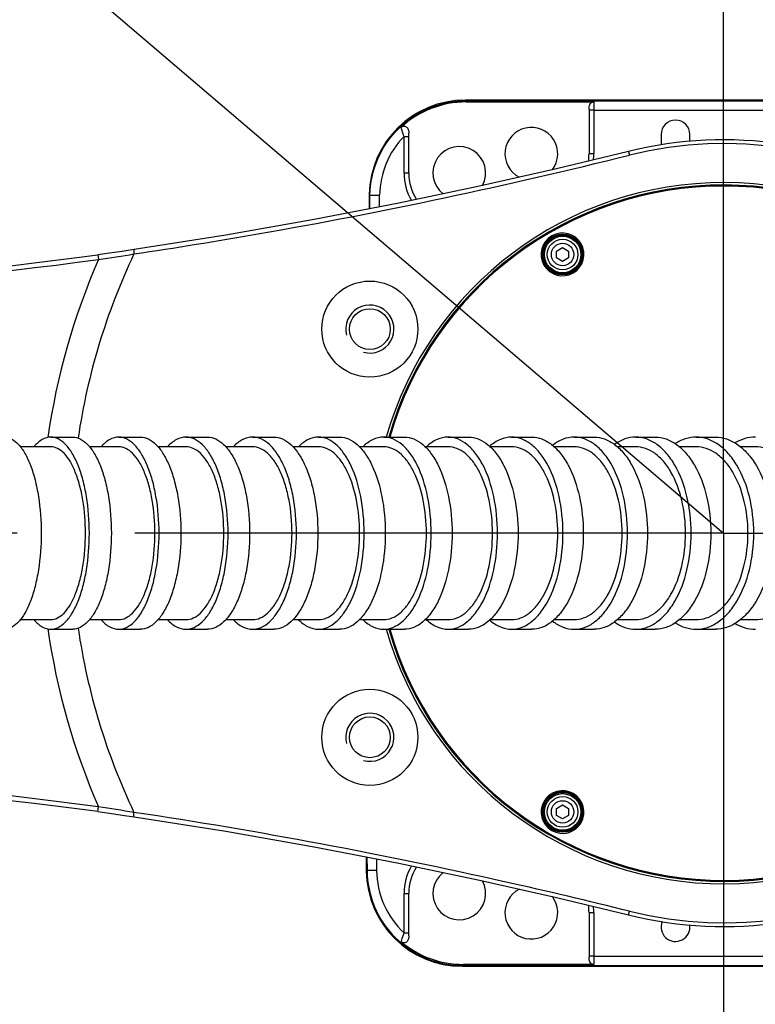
# Model space of a CAD drawing. Extents: x 0 to 594, y 0 to 420.
# Tile 34 of 104: x 157 to 172, y 169 to 189. Entities that reach past the tile are written whole.
import ezdxf

# ---------------------------------------------------------------- set-up
doc = ezdxf.new("R2010")
doc.units = 0
doc.header["$LTSCALE"] = 32.67
doc.linetypes.add('CENTER', pattern=[0.6, 0.375, -0.075, 0.075, -0.075])
doc.linetypes.add('PHANTOM', pattern=[0.8, 0.45, -0.05, 0.1, -0.05, 0.1, -0.05])
doc.layers.get('0').update_dxf_attribs({"linetype": 'CONTINUOUS'})
for name, color, linetype in [('1_DESIGN', 7, 'CONTINUOUS'), ('AXIS', 7, 'CONTINUOUS'), ('CRV', 7, 'CONTINUOUS'), ('DRAFT', 7, 'CONTINUOUS'), ('DRIV_DIM', 7, 'CONTINUOUS'), ('ROUND', 7, 'CONTINUOUS')]:
    doc.layers.add(name, color=color, linetype=linetype)
doc.styles.get("Standard").update_dxf_attribs({"font": 'txt', "width": 0.8})
doc.dimstyles.new('DIMSTYLE_1', dxfattribs={"dimtxt": 3.8, "dimasz": 1.8, "dimexe": 2, "dimexo": 1.5, "dimgap": 1.9, "dimtad": 1, "dimdec": 3, "dimlfac": 10, "dimtxsty": 'STANDARD', "dimblk": 'OPEN', "dimblk1": 'OPEN', "dimblk2": 'OPEN', "dimcen": 0.09, "dimazin": 2, "dimtp": 0.5, "dimtm": 0.5, "dimtfac": 1, "dimtdec": -1, "dimtofl": 0, "dimtmove": 0, "dimatfit": 3, "dimtolj": 1})
doc.dimstyles.new('DIMSTYLE_2', dxfattribs={"dimtxt": 3.8, "dimasz": 1.8, "dimexe": 2, "dimexo": 1.5, "dimgap": 0.95, "dimtad": 1, "dimdec": 3, "dimlfac": 10, "dimtxsty": 'STANDARD', "dimblk": 'OPEN', "dimblk1": 'OPEN', "dimblk2": 'OPEN', "dimcen": 0.09, "dimazin": 2, "dimtp": 0.001, "dimtm": 0.001, "dimtfac": 1, "dimtdec": 3, "dimtofl": 0, "dimtmove": 0, "dimatfit": 3, "dimtolj": 1})

# ---------------------------------------------------------------- blocks, each defined once
blk = doc.blocks.new('*D0')
at = {"layer": 'DRIV_DIM', "color": 2, "linetype": 'CONTINUOUS'}
blk.add_line((239.529, 254.232), (249.381, 265.174), dxfattribs=at)
for points in [[(246.288, 264.421), (248.043, 263.688), (247.104, 265.342)], [(56.787, 180.608), (57.388, 178.803), (58.018, 180.598)]]:
    blk.add_lwpolyline(points, dxfattribs=at)
for start, end in [(48, 114), (114, 180)]:
    blk.add_arc((171.612, 178.803), 114.224, start, end, dxfattribs=at)
blk = doc.blocks.new('_OPEN')
at = {"color": 0, "linetype": 'BYBLOCK'}
for p, q in [((0, 0), (-1, 0.342)), ((-1, -0.342), (0, 0)), ((-1, 0), (0, 0))]:
    blk.add_line(p, q, dxfattribs=at)
blk = doc.blocks.new('*D1')
at = {"layer": 'DRIV_DIM', "color": 2, "linetype": 'CONTINUOUS'}
blk.add_line((239.529, 103.374), (249.381, 92.432), dxfattribs=at)
for points in [[(58.018, 177.008), (57.388, 178.803), (56.787, 176.998)], [(247.104, 92.263), (248.043, 93.918), (246.288, 93.185)]]:
    blk.add_lwpolyline(points, dxfattribs=at)
for start, end in [(180, 246), (246, 312)]:
    blk.add_arc((171.612, 178.803), 114.224, start, end, dxfattribs=at)
blk = doc.blocks.new('*D5')
at = {"layer": 'DRIV_DIM', "color": 2, "linetype": 'CONTINUOUS'}
blk.add_line((95.559, 243.733), (171.612, 178.803), dxfattribs=at)
at = {"layer": 'DRIV_DIM', "color": 2, "linetype": 'CONTINUOUS', "xscale": 1.8, "yscale": 1.8, "zscale": 1.8, "rotation": 139.5111914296}
blk.add_blockref('_OPEN', (95.559, 243.733), dxfattribs=at)

msp = doc.modelspace()

# ---------------------------------------------------------------- linework, layer by layer
at = {"color": 9, "linetype": 'CONTINUOUS'}
for p, q in [((166.25262, 187.80621), (166.25262, 187.78137)), ((166.19125, 169.82432), (166.19125, 169.79947))]:
    msp.add_line(p, q, dxfattribs=at)
at = {"color": 7, "linetype": 'CONTINUOUS'}
for p, q in [((170.31228, 187.10284), (170.31228, 186.90284)), ((170.91228, 186.95914), (170.91228, 187.10284)), ((157.60981, 180.60285), (156.97852, 180.60284)), ((159.02269, 180.60285), (158.41706, 180.60285)), ((160.42254, 180.60284), (159.84195, 180.60285)), ((161.80894, 180.60285), (161.25323, 180.60285)), ((163.18098, 180.60284), (162.65102, 180.60284)), ((164.53756, 180.60284), (164.03446, 180.60284)), ((165.87744, 180.60285), (165.40244, 180.60285)), ((167.19927, 180.60286), (166.75375, 180.60286)), ((168.50148, 180.60285), (168.08702, 180.60285)), ((169.78233, 180.60285), (169.40068, 180.60285)), ((171.03989, 180.60286), (170.69297, 180.60286)), ((172.27194, 180.60285), (171.9619, 180.60286)), ((156.97852, 177.00285), (157.60981, 177.00284)), ((158.41706, 177.00284), (159.02269, 177.00284)), ((159.84195, 177.00284), (160.42254, 177.00284)), ((161.25323, 177.00284), (161.80894, 177.00284)), ((162.65102, 177.00284), (163.18098, 177.00285)), ((164.03446, 177.00285), (164.53756, 177.00285)), ((165.40244, 177.00284), (165.87744, 177.00284)), ((166.75375, 177.00283), (167.19927, 177.00283)), ((168.08702, 177.00284), (168.50148, 177.00284)), ((169.40068, 177.00284), (169.78233, 177.00284)), ((170.69297, 177.00283), (171.03989, 177.00282)), ((171.9619, 177.00283), (172.27194, 177.00283))]:
    msp.add_line(p, q, dxfattribs=at)
for centre, radius, start, end in [((170.61228, 187.10284), 0.3, 0, 180), ((167.61228, 186.70284), 0.55, 322.579898, 242.926931), ((166.11228, 186.30284), 0.55, 331.41541, 232.426047), ((170.61228, 186.90284), 0.3, 180, 183.228948), ((171.61228, 178.80284), 7.3, 15.533775, 164.096758), ((171.61228, 178.80284), 7.3, 195.903242, 344.466225), ((166.11228, 171.30284), 0.55, 127.574094, 28.585869), ((167.61228, 170.90284), 0.55, 117.073121, 37.418665)]:
    msp.add_arc(centre, radius, start, end, dxfattribs=at)
at = {"color": 2, "linetype": 'CONTINUOUS'}
for centre in [(164.25106, 183.05284), (164.25106, 174.55284)]:
    msp.add_arc(centre, 0.5, 255, 195, dxfattribs=at)
at = {"color": 7, "linetype": 'CONTINUOUS'}
for points, knots in [([(158.33271, 178.80284), (158.33271, 179.03319), (158.30768, 179.37074), (158.21865, 179.79416), (158.13116, 180.06597), (158.02447, 180.29109), (157.90159, 180.46211), (157.76401, 180.57431), (157.65821, 180.60285), (157.60981, 180.60285)], [0, 0, 0, 0, 0.33400216, 0.48784255, 0.62665689, 0.74711344, 0.84767467, 0.92981569, 1, 1, 1, 1]), ([(159.77919, 178.80284), (159.77919, 179.03326), (159.75293, 179.3712), (159.65973, 179.79453), (159.56806, 180.06652), (159.45619, 180.29184), (159.32723, 180.46304), (159.18291, 180.57484), (159.07322, 180.60285), (159.02269, 180.60285)], [0, 0, 0, 0, 0.33098686, 0.48371155, 0.62187083, 0.74229578, 0.84361465, 0.92741788, 1, 1, 1, 1]), ([(161.21159, 178.80284), (161.21159, 179.03333), (161.18412, 179.37166), (161.0869, 179.79488), (160.99116, 180.06706), (160.87425, 180.29256), (160.73939, 180.46388), (160.5886, 180.57528), (160.47513, 180.60284), (160.42254, 180.60284)], [0, 0, 0, 0, 0.32806834, 0.47971946, 0.61725714, 0.73766893, 0.8397363, 0.92514213, 1, 1, 1, 1]), ([(162.63101, 178.80284), (162.63101, 179.0334), (162.6023, 179.37215), (162.50098, 179.79526), (162.40111, 180.06762), (162.27909, 180.2933), (162.13825, 180.46471), (161.98094, 180.57569), (161.86363, 180.60285), (161.80894, 180.60285)], [0, 0, 0, 0, 0.32511689, 0.47568882, 0.61261044, 0.73302607, 0.83586445, 0.92288366, 1, 1, 1, 1]), ([(164.03678, 178.80284), (164.03678, 179.03348), (163.99786, 179.46906), (163.84956, 179.97474), (163.66996, 180.29405), (163.52296, 180.46551), (163.35907, 180.57606), (163.23782, 180.60284), (163.18098, 180.60284)], [0, 0, 0, 0, 0.3222855, 0.60768577, 0.72818745, 0.83188037, 0.92058237, 1, 1, 1, 1]), ([(165.42792, 178.80284), (165.42792, 179.03356), (165.38733, 179.47009), (165.23252, 179.97606), (165.04576, 180.29481), (164.8925, 180.46628), (164.7219, 180.5764), (164.59659, 180.60284), (164.53756, 180.60284)], [0, 0, 0, 0, 0.31922922, 0.60288492, 0.7234291, 0.82795287, 0.91831668, 1, 1, 1, 1]), ([(166.80331, 178.80284), (166.80331, 179.03366), (166.76098, 179.4712), (166.59945, 179.97744), (166.40535, 180.29559), (166.24567, 180.46705), (166.06823, 180.57673), (165.93874, 180.60285), (165.87744, 180.60285)], [0, 0, 0, 0, 0.31610877, 0.59800417, 0.71860928, 0.82399366, 0.91604415, 1, 1, 1, 1]), ([(168.16166, 178.80284), (168.16166, 179.03375), (168.11753, 179.47238), (167.94903, 179.97886), (167.74742, 180.29637), (167.58114, 180.46779), (167.3967, 180.57703), (167.2629, 180.60286), (167.19927, 180.60286)], [0, 0, 0, 0, 0.31291999, 0.59303836, 0.71372347, 0.81999908, 0.91376224, 1, 1, 1, 1]), ([(169.50152, 178.80284), (169.50152, 179.03386), (169.45552, 179.47364), (169.27979, 179.98033), (169.07046, 180.29714), (168.8974, 180.46849), (168.70579, 180.57729), (168.56752, 180.60285), (168.50148, 180.60285)], [0, 0, 0, 0, 0.30965954, 0.58798367, 0.70876854, 0.81596661, 0.91146909, 1, 1, 1, 1]), ([(170.82125, 178.80284), (170.82125, 179.03397), (170.77329, 179.475), (170.59006, 179.98187), (170.37278, 180.29794), (170.19273, 180.46918), (169.99376, 180.57755), (169.85087, 180.60285), (169.78233, 180.60285)], [0, 0, 0, 0, 0.30632534, 0.58283835, 0.70374331, 0.81189521, 0.90916364, 1, 1, 1, 1]), ([(172.11899, 178.80284), (172.11899, 179.03409), (172.06897, 179.47645), (171.87794, 179.98346), (171.65249, 180.29875), (171.46525, 180.46985), (171.25869, 180.57779), (171.11101, 180.60286), (171.03989, 180.60286)], [0, 0, 0, 0, 0.30291463, 0.5776002, 0.69864668, 0.80778449, 0.90684564, 1, 1, 1, 1]), ([(173.39258, 178.80284), (173.39258, 179.03421), (173.34041, 179.47801), (173.14126, 179.9851), (172.90741, 180.29954), (172.71274, 180.47048), (172.49838, 180.57799), (172.34572, 180.60285), (172.27194, 180.60285)], [0, 0, 0, 0, 0.29942865, 0.57227229, 0.69348194, 0.80363679, 0.90451588, 1, 1, 1, 1]), ([(157.60981, 177.00284), (157.65821, 177.00284), (157.76401, 177.03138), (157.90159, 177.14358), (158.02447, 177.3146), (158.13116, 177.53972), (158.21865, 177.81153), (158.30768, 178.23495), (158.33271, 178.5725), (158.33271, 178.80284)], [0, 0, 0, 0, 0.07018431, 0.15232533, 0.25288656, 0.37334311, 0.51215745, 0.66599784, 1, 1, 1, 1]), ([(159.02269, 177.00284), (159.07322, 177.00283), (159.18291, 177.03085), (159.32723, 177.14265), (159.45619, 177.31385), (159.56806, 177.53916), (159.65973, 177.81116), (159.75293, 178.23449), (159.77919, 178.57243), (159.77919, 178.80284)], [0, 0, 0, 0, 0.07258212, 0.15638535, 0.25770422, 0.37812916, 0.51628845, 0.66901313, 1, 1, 1, 1]), ([(160.42254, 177.00284), (160.47513, 177.00284), (160.5886, 177.03041), (160.73939, 177.1418), (160.87425, 177.31313), (160.99116, 177.53863), (161.0869, 177.8108), (161.18412, 178.23403), (161.21159, 178.57236), (161.21159, 178.80284)], [0, 0, 0, 0, 0.07485787, 0.1602637, 0.26233107, 0.38274286, 0.52028054, 0.67193166, 1, 1, 1, 1]), ([(161.80894, 177.00284), (161.86363, 177.00284), (161.98094, 177.03), (162.13825, 177.14098), (162.27909, 177.31239), (162.40111, 177.53807), (162.50098, 177.81042), (162.6023, 178.23354), (162.63101, 178.57229), (162.63101, 178.80284)], [0, 0, 0, 0, 0.07711634, 0.16413555, 0.26697393, 0.38738955, 0.52431117, 0.67488311, 1, 1, 1, 1]), ([(163.18098, 177.00285), (163.23782, 177.00285), (163.35907, 177.02963), (163.52296, 177.14018), (163.66996, 177.31163), (163.84956, 177.63094), (163.99786, 178.13663), (164.03678, 178.57221), (164.03678, 178.80284)], [0, 0, 0, 0, 0.07941763, 0.16811963, 0.27181255, 0.39231422, 0.67771449, 1, 1, 1, 1]), ([(164.53756, 177.00285), (164.59659, 177.00285), (164.7219, 177.02928), (164.8925, 177.1394), (165.04576, 177.31088), (165.23252, 177.62963), (165.38733, 178.1356), (165.42792, 178.57212), (165.42792, 178.80284)], [0, 0, 0, 0, 0.08168332, 0.17204713, 0.2765709, 0.39711508, 0.68077077, 1, 1, 1, 1]), ([(165.87744, 177.00284), (165.93874, 177.00284), (166.06823, 177.02896), (166.24567, 177.13864), (166.40535, 177.3101), (166.59945, 177.62825), (166.76098, 178.13449), (166.80331, 178.57203), (166.80331, 178.80284)], [0, 0, 0, 0, 0.08395585, 0.17600633, 0.28139072, 0.40199583, 0.68389123, 1, 1, 1, 1]), ([(167.19927, 177.00283), (167.2629, 177.00283), (167.3967, 177.02866), (167.58114, 177.1379), (167.74742, 177.30932), (167.94903, 177.62683), (168.11753, 178.13331), (168.16166, 178.57193), (168.16166, 178.80284)], [0, 0, 0, 0, 0.08623776, 0.18000092, 0.28627653, 0.40696164, 0.68708, 1, 1, 1, 1]), ([(168.50148, 177.00284), (168.56752, 177.00284), (168.70579, 177.0284), (168.8974, 177.1372), (169.07046, 177.30854), (169.27979, 177.62536), (169.45552, 178.13205), (169.50152, 178.57183), (169.50152, 178.80284)], [0, 0, 0, 0, 0.08853091, 0.18403339, 0.29123146, 0.41201633, 0.69034045, 1, 1, 1, 1]), ([(169.78233, 177.00284), (169.85087, 177.00283), (169.99376, 177.02814), (170.19273, 177.13651), (170.37278, 177.30774), (170.59006, 177.62382), (170.77329, 178.13069), (170.82125, 178.57172), (170.82125, 178.80284)], [0, 0, 0, 0, 0.09083636, 0.18810478, 0.29625669, 0.41716165, 0.69367465, 1, 1, 1, 1]), ([(171.03989, 177.00282), (171.11101, 177.00282), (171.25869, 177.0279), (171.46525, 177.13583), (171.65249, 177.30694), (171.87794, 177.62222), (172.06897, 178.12924), (172.11899, 178.5716), (172.11899, 178.80284)], [0, 0, 0, 0, 0.09315436, 0.19221551, 0.30135331, 0.4223998, 0.69708537, 1, 1, 1, 1]), ([(172.27194, 177.00283), (172.34572, 177.00283), (172.49838, 177.0277), (172.71274, 177.1352), (172.90741, 177.30615), (173.14126, 177.62058), (173.34041, 178.12768), (173.39258, 178.57147), (173.39258, 178.80284)], [0, 0, 0, 0, 0.09548411, 0.19636321, 0.30651806, 0.42772771, 0.70057135, 1, 1, 1, 1])]:
    msp.add_open_spline(points, degree=3, knots=knots, dxfattribs=at)
at = {"layer": '1_DESIGN', "color": 7, "linetype": 'CONTINUOUS'}
for p, q in [((168.13728, 184.67738), (168.26228, 184.74955)), ((168.26228, 184.74955), (168.38728, 184.67738)), ((168.13728, 184.53305), (168.13728, 184.67738)), ((168.26228, 184.46088), (168.13728, 184.53305)), ((168.38728, 184.53305), (168.26228, 184.46088)), ((168.38728, 184.67738), (168.38728, 184.53305)), ((168.13728, 173.07264), (168.26228, 173.14481)), ((168.13728, 172.9283), (168.13728, 173.07264)), ((168.26228, 173.14481), (168.38728, 173.07264)), ((168.38728, 173.07264), (168.38728, 172.9283)), ((168.26228, 172.85614), (168.13728, 172.9283)), ((168.38728, 172.9283), (168.26228, 172.85614))]:
    msp.add_line(p, q, dxfattribs=at)
for centre in [(168.26228, 184.60521), (168.26228, 173.00047)]:
    msp.add_circle(centre, 0.38, dxfattribs=at)
at = {"layer": '1_DESIGN', "color": 9, "linetype": 'CONTINUOUS'}
for centre, radius in [((168.26228, 184.60521), 0.31942), ((168.26228, 184.60521), 0.23333), ((168.26228, 173.00047), 0.31942), ((168.26228, 173.00047), 0.23333)]:
    msp.add_circle(centre, radius, dxfattribs=at)
at = {"layer": 'AXIS', "color": 7, "linetype": 'CENTER'}
for q in [(171.61228, 283.04507), (116.61228, 178.80284), (275.85451, 178.80284), (171.61228, 74.56061)]:
    msp.add_line((171.61228, 178.80284), q, dxfattribs=at)
at = {"layer": 'AXIS', "color": 7, "linetype": 'CONTINUOUS'}
for p, q in [((157.61049, 180.80284), (158.0684, 180.80284)), ((159.02338, 180.80284), (159.47708, 180.80284)), ((160.42325, 180.80284), (160.87265, 180.80284)), ((161.80971, 180.80284), (162.25452, 180.80284)), ((163.18181, 180.80284), (163.62168, 180.80284)), ((164.53845, 180.80284), (164.973, 180.80284)), ((165.87841, 180.80284), (166.3072, 180.80284)), ((167.20031, 180.80284), (167.62285, 180.80284)), ((168.50262, 180.80284), (168.91836, 180.80284)), ((169.78358, 180.80284), (170.1919, 180.80284)), ((171.04126, 180.80284), (171.44146, 180.80284)), ((157.61049, 176.80284), (158.0684, 176.80284)), ((159.02338, 176.80284), (159.47708, 176.80284)), ((160.42325, 176.80284), (160.87265, 176.80284)), ((161.80971, 176.80284), (162.25452, 176.80284)), ((163.18181, 176.80284), (163.62168, 176.80284)), ((164.53845, 176.80284), (164.973, 176.80284)), ((165.87841, 176.80284), (166.3072, 176.80284)), ((167.20031, 176.80284), (167.62285, 176.80284)), ((168.50262, 176.80284), (168.91836, 176.80284)), ((169.78358, 176.80284), (170.1919, 176.80284)), ((171.04126, 176.80284), (171.44146, 176.80284))]:
    msp.add_line(p, q, dxfattribs=at)
for centre, radius in [((164.25106, 183.05284), 1), ((164.25106, 183.05284), 0.425), ((164.25106, 174.55284), 1), ((164.25106, 174.55284), 0.425)]:
    msp.add_circle(centre, radius, dxfattribs=at)
msp.add_arc((170.61228, 170.60284), 0.3, 157.714266, 8.446252, dxfattribs=at)
for points, knots in [([(156.6468, 180.80284), (156.69811, 180.80284), (156.81115, 180.77046), (156.95611, 180.64534), (157.08559, 180.45557), (157.19812, 180.20568), (157.29048, 179.90389), (157.38457, 179.43332), (157.41095, 179.0587), (157.41095, 178.80284)], [0, 0, 0, 0, 0.06762293, 0.14802064, 0.24780931, 0.36832029, 0.50783425, 0.66284801, 1, 1, 1, 1]), ([(157.61049, 180.80284), (157.54853, 180.80284), (157.41074, 180.75936), (157.30967, 180.66203), (157.26155, 180.60425)], [0, 0, 0, 0, 0.451779, 1, 1, 1, 1]), ([(158.41369, 178.80284), (158.41369, 179.05878), (158.38588, 179.43383), (158.28696, 179.9043), (158.18975, 180.20631), (158.07122, 180.45644), (157.93469, 180.64646), (157.78182, 180.77114), (157.66427, 180.80284), (157.61049, 180.80284)], [0, 0, 0, 0, 0.33400029, 0.48784052, 0.62665531, 0.74711269, 0.84767469, 0.92981602, 1, 1, 1, 1]), ([(158.0684, 180.80284), (158.12218, 180.80284), (158.23973, 180.77114), (158.3926, 180.64646), (158.52913, 180.45644), (158.64766, 180.20631), (158.74487, 179.9043), (158.84379, 179.43383), (158.8716, 179.05878), (158.8716, 178.80284)], [0, 0, 0, 0, 0.07018398, 0.15232531, 0.25288731, 0.37334469, 0.51215948, 0.66599971, 1, 1, 1, 1]), ([(159.02338, 180.80284), (158.95874, 180.80284), (158.81609, 180.76027), (158.70894, 180.66246), (158.65823, 180.60426)], [0, 0, 0, 0, 0.45573342, 1, 1, 1, 1]), ([(159.86391, 178.80284), (159.86391, 179.05886), (159.83473, 179.43434), (159.73119, 179.9047), (159.62933, 180.20692), (159.50503, 180.45727), (159.36175, 180.64749), (159.2014, 180.77171), (159.07952, 180.80284), (159.02338, 180.80284)], [0, 0, 0, 0, 0.33098536, 0.48370994, 0.62186961, 0.74229524, 0.84361473, 0.92741817, 1, 1, 1, 1]), ([(159.47708, 180.80284), (159.53322, 180.80284), (159.6551, 180.77171), (159.81545, 180.64749), (159.95874, 180.45727), (160.08303, 180.20692), (160.18489, 179.9047), (160.28843, 179.43434), (160.31761, 179.05886), (160.31761, 178.80284)], [0, 0, 0, 0, 0.07258183, 0.15638527, 0.25770476, 0.37813039, 0.51629006, 0.66901464, 1, 1, 1, 1]), ([(160.42325, 180.80284), (160.35601, 180.80284), (160.20864, 180.76106), (160.09562, 180.66284), (160.04237, 180.60425)], [0, 0, 0, 0, 0.45923978, 1, 1, 1, 1]), ([(161.29996, 178.80284), (161.29996, 179.05893), (161.26944, 179.43486), (161.16141, 179.9051), (161.05504, 180.20752), (160.92515, 180.45808), (160.77531, 180.64844), (160.60776, 180.77221), (160.48168, 180.80284), (160.42325, 180.80284)], [0, 0, 0, 0, 0.32806691, 0.47971798, 0.61725611, 0.73766859, 0.83973655, 0.92514249, 1, 1, 1, 1]), ([(160.87265, 180.80284), (160.93108, 180.80284), (161.05716, 180.77221), (161.22471, 180.64844), (161.37455, 180.45808), (161.50444, 180.20752), (161.61081, 179.9051), (161.71884, 179.43486), (161.74936, 179.05893), (161.74936, 178.80284)], [0, 0, 0, 0, 0.07485751, 0.16026345, 0.26233141, 0.38274389, 0.52028202, 0.67193309, 1, 1, 1, 1]), ([(161.80971, 180.80284), (161.73983, 180.80284), (161.58767, 180.76179), (161.46874, 180.66322), (161.4129, 180.60425)], [0, 0, 0, 0, 0.4625022, 1, 1, 1, 1]), ([(162.72309, 178.80284), (162.72309, 179.05902), (162.6912, 179.4354), (162.57863, 179.90552), (162.46766, 180.20814), (162.33208, 180.45889), (162.1756, 180.64936), (162.00082, 180.77267), (161.87047, 180.80284), (161.80971, 180.80284)], [0, 0, 0, 0, 0.32511566, 0.4756876, 0.61260968, 0.73302595, 0.83586482, 0.92288405, 1, 1, 1, 1]), ([(162.25452, 180.80284), (162.31528, 180.80284), (162.44563, 180.77267), (162.62041, 180.64936), (162.77689, 180.45889), (162.91248, 180.20814), (163.02344, 179.90552), (163.13601, 179.4354), (163.1679, 179.05902), (163.1679, 178.80284)], [0, 0, 0, 0, 0.07711595, 0.16413518, 0.26697405, 0.38739032, 0.5243124, 0.67488434, 1, 1, 1, 1]), ([(163.18181, 180.80284), (163.10922, 180.80284), (162.95215, 180.76246), (162.82721, 180.66359), (162.76872, 180.60425)], [0, 0, 0, 0, 0.46556104, 1, 1, 1, 1]), ([(164.13267, 178.80284), (164.13267, 179.0591), (164.08943, 179.54308), (163.92465, 180.10495), (163.72511, 180.45974), (163.56178, 180.65024), (163.37968, 180.77308), (163.24496, 180.80284), (163.18181, 180.80284)], [0, 0, 0, 0, 0.32228414, 0.60768491, 0.7281873, 0.83188075, 0.9205828, 1, 1, 1, 1]), ([(163.62168, 180.80284), (163.68483, 180.80284), (163.81956, 180.77308), (164.00166, 180.65024), (164.16498, 180.45974), (164.36453, 180.10495), (164.52931, 179.54308), (164.57255, 179.0591), (164.57255, 178.80284)], [0, 0, 0, 0, 0.0794172, 0.16811925, 0.2718127, 0.39231509, 0.67771586, 1, 1, 1, 1]), ([(164.53845, 180.80284), (164.46309, 180.80284), (164.30098, 180.76308), (164.1699, 180.66395), (164.10867, 180.60424)], [0, 0, 0, 0, 0.46843549, 1, 1, 1, 1]), ([(165.52772, 178.80284), (165.52772, 179.0592), (165.48262, 179.54422), (165.31061, 180.10641), (165.10311, 180.46058), (164.93283, 180.65111), (164.74328, 180.77347), (164.60405, 180.80284), (164.53845, 180.80284)], [0, 0, 0, 0, 0.31922764, 0.60288382, 0.72342879, 0.82795319, 0.91831711, 1, 1, 1, 1]), ([(164.973, 180.80284), (165.0386, 180.80284), (165.17783, 180.77347), (165.36738, 180.65111), (165.53766, 180.46058), (165.74517, 180.10641), (165.91717, 179.54422), (165.96227, 179.0592), (165.96227, 178.80284)], [0, 0, 0, 0, 0.08168289, 0.17204681, 0.27657121, 0.39711618, 0.68077236, 1, 1, 1, 1]), ([(165.87841, 180.80284), (165.80019, 180.80284), (165.63289, 180.76365), (165.49556, 180.66431), (165.43151, 180.60425)], [0, 0, 0, 0, 0.47114223, 1, 1, 1, 1]), ([(166.90711, 178.80284), (166.90711, 179.0593), (166.86009, 179.54545), (166.68062, 180.10793), (166.46497, 180.46143), (166.28755, 180.65195), (166.09039, 180.77382), (165.94652, 180.80284), (165.87841, 180.80284)], [0, 0, 0, 0, 0.31610715, 0.59800306, 0.71860898, 0.82399402, 0.91604461, 1, 1, 1, 1]), ([(166.3072, 180.80284), (166.37531, 180.80284), (166.51918, 180.77382), (166.71634, 180.65195), (166.89376, 180.46143), (167.10941, 180.10793), (167.28888, 179.54545), (167.3359, 179.0593), (167.3359, 178.80284)], [0, 0, 0, 0, 0.08395539, 0.17600598, 0.28139102, 0.40199694, 0.68389285, 1, 1, 1, 1]), ([(167.20031, 180.80284), (167.1209, 180.80284), (166.9523, 180.76599), (166.81088, 180.67048), (166.7449, 180.61238)], [0, 0, 0, 0, 0.47461201, 1, 1, 1, 1]), ([(168.2696, 178.80284), (168.2696, 179.0594), (168.22058, 179.54676), (168.03336, 180.10951), (167.80936, 180.46229), (167.62461, 180.65276), (167.41968, 180.77414), (167.27102, 180.80284), (167.20031, 180.80284)], [0, 0, 0, 0, 0.3129185, 0.59303747, 0.71372338, 0.81999958, 0.91376275, 1, 1, 1, 1]), ([(167.62285, 180.80284), (167.69356, 180.80284), (167.84222, 180.77414), (168.04715, 180.65276), (168.2319, 180.46229), (168.4559, 180.10951), (168.64311, 179.54676), (168.69214, 179.0594), (168.69214, 178.80284)], [0, 0, 0, 0, 0.08623725, 0.18000042, 0.28627662, 0.40696253, 0.6870815, 1, 1, 1, 1]), ([(168.50262, 180.80284), (168.42488, 180.80284), (168.2615, 180.77076), (168.12024, 180.68519), (168.05406, 180.63263)], [0, 0, 0, 0, 0.47909505, 1, 1, 1, 1]), ([(169.61373, 178.80284), (169.61373, 179.05952), (169.56263, 179.54816), (169.36739, 180.11115), (169.1348, 180.46317), (168.94252, 180.65355), (168.72962, 180.77445), (168.576, 180.80284), (168.50262, 180.80284)], [0, 0, 0, 0, 0.30965819, 0.58798303, 0.70876868, 0.81596726, 0.91146965, 1, 1, 1, 1]), ([(168.91836, 180.80284), (168.99174, 180.80284), (169.14536, 180.77445), (169.35826, 180.65355), (169.55054, 180.46317), (169.78313, 180.11115), (169.97836, 179.54816), (170.02947, 179.05952), (170.02947, 178.80284)], [0, 0, 0, 0, 0.08853035, 0.18403274, 0.29123132, 0.41201697, 0.69034181, 1, 1, 1, 1]), ([(169.78358, 180.80284), (169.70751, 180.80284), (169.54901, 180.77484), (169.40845, 180.69835), (169.34225, 180.65089)], [0, 0, 0, 0, 0.48293026, 1, 1, 1, 1]), ([(170.93789, 178.80284), (170.93789, 179.05964), (170.8846, 179.54967), (170.68102, 180.11285), (170.43962, 180.46405), (170.23958, 180.65431), (170.0185, 180.77472), (169.85973, 180.80284), (169.78358, 180.80284)], [0, 0, 0, 0, 0.3063236, 0.58283723, 0.7037431, 0.81189569, 0.90916419, 1, 1, 1, 1]), ([(170.1919, 180.80284), (170.26805, 180.80284), (170.42681, 180.77472), (170.64789, 180.65431), (170.84794, 180.46405), (171.08934, 180.11285), (171.29292, 179.54967), (171.34621, 179.05964), (171.34621, 178.80284)], [0, 0, 0, 0, 0.09083581, 0.18810431, 0.2962569, 0.41716277, 0.6936764, 1, 1, 1, 1]), ([(171.04126, 180.80284), (170.96694, 180.80284), (170.81326, 180.77841), (170.67402, 180.71036), (170.60806, 180.66773)], [0, 0, 0, 0, 0.48621633, 1, 1, 1, 1]), ([(172.2402, 178.80284), (172.2402, 179.05977), (172.18463, 179.55128), (171.97238, 180.11462), (171.72191, 180.46493), (171.51386, 180.65505), (171.28436, 180.77498), (171.12027, 180.80284), (171.04126, 180.80284)], [0, 0, 0, 0, 0.30291327, 0.57759951, 0.69864677, 0.80778509, 0.90684619, 1, 1, 1, 1]), ([(171.44146, 180.80284), (171.52047, 180.80284), (171.68456, 180.77498), (171.91406, 180.65505), (172.1221, 180.46493), (172.37258, 180.11462), (172.58483, 179.55128), (172.6404, 179.05977), (172.6404, 178.80284)], [0, 0, 0, 0, 0.09315381, 0.19221491, 0.30135323, 0.42240049, 0.69708673, 1, 1, 1, 1]), ([(172.27343, 180.80284), (172.20097, 180.80284), (172.05211, 180.78156), (171.91479, 180.72134), (171.84934, 180.68326)], [0, 0, 0, 0, 0.48900434, 1, 1, 1, 1]), ([(157.41095, 178.80284), (157.41095, 178.54699), (157.38457, 178.17237), (157.29048, 177.7018), (157.19812, 177.4), (157.08559, 177.15012), (156.95611, 176.96035), (156.81115, 176.83523), (156.69811, 176.80284), (156.6468, 176.80284)], [0, 0, 0, 0, 0.33715199, 0.49216575, 0.63167971, 0.75219069, 0.85197936, 0.93237707, 1, 1, 1, 1]), ([(157.61049, 176.80284), (157.66427, 176.80284), (157.78182, 176.83455), (157.93469, 176.95922), (158.07122, 177.14925), (158.18975, 177.39938), (158.28696, 177.70139), (158.38588, 178.17186), (158.41369, 178.54691), (158.41369, 178.80284)], [0, 0, 0, 0, 0.07018398, 0.15232531, 0.25288731, 0.37334469, 0.51215948, 0.66599971, 1, 1, 1, 1]), ([(158.8716, 178.80284), (158.8716, 178.54691), (158.84379, 178.17186), (158.74487, 177.70139), (158.64766, 177.39938), (158.52913, 177.14925), (158.3926, 176.95922), (158.23973, 176.83455), (158.12218, 176.80284), (158.0684, 176.80284)], [0, 0, 0, 0, 0.33400029, 0.48784052, 0.62665531, 0.74711269, 0.84767469, 0.92981602, 1, 1, 1, 1]), ([(159.02338, 176.80284), (159.07952, 176.80284), (159.2014, 176.83398), (159.36175, 176.9582), (159.50503, 177.14842), (159.62933, 177.39877), (159.73119, 177.70099), (159.83473, 178.17135), (159.86391, 178.54683), (159.86391, 178.80284)], [0, 0, 0, 0, 0.07258183, 0.15638527, 0.25770476, 0.37813039, 0.51629006, 0.66901464, 1, 1, 1, 1]), ([(160.31761, 178.80284), (160.31761, 178.54683), (160.28843, 178.17135), (160.18489, 177.70099), (160.08303, 177.39877), (159.95874, 177.14842), (159.81545, 176.9582), (159.6551, 176.83398), (159.53322, 176.80284), (159.47708, 176.80284)], [0, 0, 0, 0, 0.33098536, 0.48370994, 0.62186961, 0.74229524, 0.84361473, 0.92741817, 1, 1, 1, 1]), ([(160.42325, 176.80284), (160.48168, 176.80284), (160.60776, 176.83348), (160.77531, 176.95725), (160.92515, 177.14761), (161.05504, 177.39817), (161.16141, 177.70059), (161.26944, 178.17083), (161.29996, 178.54675), (161.29996, 178.80284)], [0, 0, 0, 0, 0.07485751, 0.16026345, 0.26233141, 0.38274389, 0.52028202, 0.67193309, 1, 1, 1, 1]), ([(161.74936, 178.80284), (161.74936, 178.54675), (161.71884, 178.17083), (161.61081, 177.70059), (161.50444, 177.39817), (161.37455, 177.14761), (161.22471, 176.95725), (161.05716, 176.83348), (160.93108, 176.80284), (160.87265, 176.80284)], [0, 0, 0, 0, 0.32806691, 0.47971798, 0.61725611, 0.73766859, 0.83973655, 0.92514249, 1, 1, 1, 1]), ([(161.80971, 176.80284), (161.87047, 176.80284), (162.00082, 176.83302), (162.1756, 176.95633), (162.33208, 177.14679), (162.46766, 177.39755), (162.57863, 177.70016), (162.6912, 178.17029), (162.72309, 178.54667), (162.72309, 178.80284)], [0, 0, 0, 0, 0.07711595, 0.16413518, 0.26697405, 0.38739032, 0.5243124, 0.67488434, 1, 1, 1, 1]), ([(163.1679, 178.80284), (163.1679, 178.54667), (163.13601, 178.17029), (163.02344, 177.70016), (162.91248, 177.39755), (162.77689, 177.14679), (162.62041, 176.95633), (162.44563, 176.83302), (162.31528, 176.80284), (162.25452, 176.80284)], [0, 0, 0, 0, 0.32511566, 0.4756876, 0.61260968, 0.73302595, 0.83586482, 0.92288405, 1, 1, 1, 1]), ([(163.18181, 176.80284), (163.24496, 176.80284), (163.37968, 176.8326), (163.56178, 176.95544), (163.72511, 177.14595), (163.92465, 177.50074), (164.08943, 178.06261), (164.13267, 178.54658), (164.13267, 178.80284)], [0, 0, 0, 0, 0.0794172, 0.16811925, 0.2718127, 0.39231509, 0.67771586, 1, 1, 1, 1]), ([(164.57255, 178.80284), (164.57255, 178.54658), (164.52931, 178.06261), (164.36453, 177.50074), (164.16498, 177.14595), (164.00166, 176.95544), (163.81956, 176.8326), (163.68483, 176.80284), (163.62168, 176.80284)], [0, 0, 0, 0, 0.32228414, 0.60768491, 0.7281873, 0.83188075, 0.9205828, 1, 1, 1, 1]), ([(164.53845, 176.80284), (164.60405, 176.80284), (164.74328, 176.83222), (164.93283, 176.95458), (165.10311, 177.14511), (165.31061, 177.49928), (165.48262, 178.06146), (165.52772, 178.54649), (165.52772, 178.80284)], [0, 0, 0, 0, 0.08168289, 0.17204681, 0.27657121, 0.39711618, 0.68077236, 1, 1, 1, 1]), ([(165.96227, 178.80284), (165.96227, 178.54649), (165.91717, 178.06146), (165.74517, 177.49928), (165.53766, 177.14511), (165.36738, 176.95458), (165.17783, 176.83222), (165.0386, 176.80284), (164.973, 176.80284)], [0, 0, 0, 0, 0.31922764, 0.60288382, 0.72342879, 0.82795319, 0.91831711, 1, 1, 1, 1]), ([(165.87841, 176.80284), (165.94652, 176.80284), (166.09039, 176.83187), (166.28755, 176.95374), (166.46497, 177.14426), (166.68062, 177.49776), (166.86009, 178.06024), (166.90711, 178.54639), (166.90711, 178.80284)], [0, 0, 0, 0, 0.08395539, 0.17600598, 0.28139102, 0.40199694, 0.68389285, 1, 1, 1, 1]), ([(167.3359, 178.80284), (167.3359, 178.54639), (167.28888, 178.06024), (167.10941, 177.49776), (166.89376, 177.14426), (166.71634, 176.95374), (166.51918, 176.83187), (166.37531, 176.80284), (166.3072, 176.80284)], [0, 0, 0, 0, 0.31610715, 0.59800306, 0.71860898, 0.82399402, 0.91604461, 1, 1, 1, 1]), ([(167.20031, 176.80284), (167.27102, 176.80284), (167.41968, 176.83154), (167.62461, 176.95293), (167.80936, 177.14339), (168.03336, 177.49618), (168.22058, 178.05893), (168.2696, 178.54628), (168.2696, 178.80284)], [0, 0, 0, 0, 0.08623725, 0.18000042, 0.28627662, 0.40696253, 0.6870815, 1, 1, 1, 1]), ([(168.69214, 178.80284), (168.69214, 178.54628), (168.64311, 178.05893), (168.4559, 177.49618), (168.2319, 177.14339), (168.04715, 176.95293), (167.84222, 176.83154), (167.69356, 176.80284), (167.62285, 176.80284)], [0, 0, 0, 0, 0.3129185, 0.59303747, 0.71372338, 0.81999958, 0.91376275, 1, 1, 1, 1]), ([(168.50262, 176.80284), (168.576, 176.80284), (168.72962, 176.83124), (168.94252, 176.95214), (169.1348, 177.14252), (169.36739, 177.49454), (169.56263, 178.05753), (169.61373, 178.54617), (169.61373, 178.80284)], [0, 0, 0, 0, 0.08853035, 0.18403274, 0.29123132, 0.41201697, 0.69034181, 1, 1, 1, 1]), ([(170.02947, 178.80284), (170.02947, 178.54617), (169.97836, 178.05753), (169.78313, 177.49454), (169.55054, 177.14252), (169.35826, 176.95214), (169.14536, 176.83124), (168.99174, 176.80284), (168.91836, 176.80284)], [0, 0, 0, 0, 0.30965819, 0.58798303, 0.70876868, 0.81596726, 0.91146965, 1, 1, 1, 1]), ([(169.78358, 176.80284), (169.85973, 176.80284), (170.0185, 176.83096), (170.23958, 176.95137), (170.43962, 177.14164), (170.68102, 177.49284), (170.8846, 178.05602), (170.93789, 178.54605), (170.93789, 178.80284)], [0, 0, 0, 0, 0.09083581, 0.18810431, 0.2962569, 0.41716277, 0.6936764, 1, 1, 1, 1]), ([(171.34621, 178.80284), (171.34621, 178.54605), (171.29292, 178.05602), (171.08934, 177.49284), (170.84794, 177.14164), (170.64789, 176.95137), (170.42681, 176.83096), (170.26805, 176.80284), (170.1919, 176.80284)], [0, 0, 0, 0, 0.3063236, 0.58283723, 0.7037431, 0.81189569, 0.90916419, 1, 1, 1, 1]), ([(171.04126, 176.80284), (171.12027, 176.80284), (171.28436, 176.83071), (171.51386, 176.95064), (171.72191, 177.14076), (171.97238, 177.49107), (172.18463, 178.05441), (172.2402, 178.54591), (172.2402, 178.80284)], [0, 0, 0, 0, 0.09315381, 0.19221491, 0.30135323, 0.42240049, 0.69708673, 1, 1, 1, 1]), ([(172.6404, 178.80284), (172.6404, 178.54591), (172.58483, 178.05441), (172.37258, 177.49107), (172.1221, 177.14076), (171.91406, 176.95064), (171.68456, 176.83071), (171.52047, 176.80284), (171.44146, 176.80284)], [0, 0, 0, 0, 0.30291327, 0.57759951, 0.69864677, 0.80778509, 0.90684619, 1, 1, 1, 1]), ([(157.26155, 177.00144), (157.30967, 176.94365), (157.41074, 176.84633), (157.54853, 176.80284), (157.61049, 176.80284)], [0, 0, 0, 0, 0.548221, 1, 1, 1, 1]), ([(158.65823, 177.00143), (158.70894, 176.94323), (158.81609, 176.84542), (158.95874, 176.80284), (159.02338, 176.80284)], [0, 0, 0, 0, 0.54426658, 1, 1, 1, 1]), ([(160.04237, 177.00144), (160.09562, 176.94285), (160.20864, 176.84463), (160.35601, 176.80284), (160.42325, 176.80284)], [0, 0, 0, 0, 0.54076022, 1, 1, 1, 1]), ([(161.4129, 177.00144), (161.46874, 176.94247), (161.58767, 176.8439), (161.73983, 176.80284), (161.80971, 176.80284)], [0, 0, 0, 0, 0.5374978, 1, 1, 1, 1]), ([(162.76872, 177.00144), (162.82721, 176.9421), (162.95215, 176.84323), (163.10922, 176.80284), (163.18181, 176.80284)], [0, 0, 0, 0, 0.53443896, 1, 1, 1, 1]), ([(164.10867, 177.00144), (164.1699, 176.94174), (164.30098, 176.84261), (164.46309, 176.80284), (164.53845, 176.80284)], [0, 0, 0, 0, 0.53156451, 1, 1, 1, 1]), ([(165.43151, 177.00144), (165.49556, 176.94138), (165.63289, 176.84203), (165.80019, 176.80284), (165.87841, 176.80284)], [0, 0, 0, 0, 0.52885777, 1, 1, 1, 1]), ([(166.7449, 176.99331), (166.81088, 176.93521), (166.9523, 176.8397), (167.1209, 176.80284), (167.20031, 176.80284)], [0, 0, 0, 0, 0.52538799, 1, 1, 1, 1]), ([(168.05406, 176.97306), (168.12024, 176.92049), (168.2615, 176.83493), (168.42488, 176.80284), (168.50262, 176.80284)], [0, 0, 0, 0, 0.52090495, 1, 1, 1, 1]), ([(169.34225, 176.9548), (169.40845, 176.90734), (169.54901, 176.83085), (169.70751, 176.80284), (169.78358, 176.80284)], [0, 0, 0, 0, 0.51706974, 1, 1, 1, 1]), ([(170.60806, 176.93796), (170.67402, 176.89532), (170.81326, 176.82727), (170.96694, 176.80284), (171.04126, 176.80284)], [0, 0, 0, 0, 0.51378367, 1, 1, 1, 1]), ([(171.84934, 176.92243), (171.91479, 176.88435), (172.05211, 176.82412), (172.20097, 176.80284), (172.27343, 176.80284)], [0, 0, 0, 0, 0.51099566, 1, 1, 1, 1])]:
    msp.add_open_spline(points, degree=3, knots=knots, dxfattribs=at)
at = {"layer": 'CRV', "color": 2, "linetype": 'PHANTOM'}
for radius, start, end in [(100, 48, 175.448465), (26, 25.516387, 169.129253), (26, 190.869393, 257.874656), (100, 184.551535, 312)]:
    msp.add_arc((171.61228, 178.80284), radius, start, end, dxfattribs=at)
at = {"layer": 'DRAFT', "color": 7, "linetype": 'CONTINUOUS'}
for start, end in [(15.657627, 163.982242), (196.017758, 344.342373)]:
    msp.add_arc((171.61228, 178.80284), 7.25, start, end, dxfattribs=at)
at = {"layer": 'ROUND', "color": 7, "linetype": 'CONTINUOUS'}
for p, q in [((187.21228, 187.8203), (166.23878, 187.8203)), ((166.25262, 187.78137), (168.91228, 187.78137)), ((168.81228, 187.6321), (168.81228, 186.70284)), ((165.06228, 186.30284), (165.06228, 187.12898)), ((164.23939, 185.85551), (164.23411, 185.55289)), ((164.17508, 172.06423), (164.17767, 171.76763)), ((165.06228, 170.42185), (165.06228, 171.30284)), ((168.81228, 170.90284), (168.81228, 169.97358)), ((166.17729, 169.78539), (187.21228, 169.78539)), ((168.91228, 169.82432), (166.19125, 169.82432))]:
    msp.add_line(p, q, dxfattribs=at)
at = {"layer": 'ROUND', "color": 9, "linetype": 'CONTINUOUS'}
for p, q in [((166.25262, 187.80621), (166.23878, 187.8203)), ((166.25262, 187.80621), (187.21228, 187.80621)), ((168.91228, 187.78137), (168.91228, 186.70459)), ((168.91228, 187.60974), (179.96228, 187.60974)), ((164.96228, 186.30459), (164.96228, 187.06434)), ((169.63721, 186.75164), (169.65631, 186.67477)), ((164.25376, 185.84088), (164.23939, 185.85551)), ((164.24887, 185.55575), (164.25376, 185.84088)), ((164.44947, 185.59463), (164.4537, 185.84088)), ((168.03701, 184.99295), (168.03806, 184.99356)), ((168.03704, 184.9929), (168.03806, 184.99356)), ((158.59056, 184.60041), (158.60387, 184.5013)), ((168.48399, 184.22289), (168.48328, 184.22243)), ((168.48401, 184.22285), (168.48328, 184.22243)), ((168.48252, 173.38365), (168.48328, 173.38326)), ((168.48254, 173.38368), (168.48328, 173.38326)), ((158.59056, 173.00528), (158.60387, 173.10439)), ((164.18982, 172.06137), (164.19217, 171.78226)), ((164.3901, 172.02256), (164.39214, 171.78051)), ((164.19217, 171.78226), (164.17767, 171.76763)), ((164.96228, 170.48113), (164.96228, 171.3011)), ((168.91228, 170.9011), (168.91228, 169.82432)), ((169.63721, 170.85404), (169.65631, 170.93092)), ((168.91228, 169.99595), (179.96228, 169.99595)), ((166.19125, 169.79947), (166.17729, 169.78539)), ((166.19125, 169.79947), (187.21228, 169.79947))]:
    msp.add_line(p, q, dxfattribs=at)
at = {"layer": 'ROUND', "color": 7, "linetype": 'CONTINUOUS'}
for points in [[(169.63721, 186.75164), (168.13462, 186.38912), (166.53494, 186.02697), (164.8544, 185.67311), (163.09377, 185.3319), (161.25274, 185.00767), (159.34621, 184.70715)], [(159.34621, 184.70715), (159.09599, 184.67064), (158.8335, 184.63358), (158.59056, 184.60041)], [(158.59056, 173.00528), (158.83484, 172.97192), (159.09732, 172.93485), (159.34621, 172.89854)], [(159.34621, 172.89854), (161.25403, 172.5978), (163.09507, 172.27355), (164.85569, 171.93232), (166.53624, 171.57843), (168.13591, 171.21626), (169.63721, 170.85404)]]:
    msp.add_lwpolyline(points, dxfattribs=at)
for centre in [(168.26228, 184.60521), (168.26228, 173.00047)]:
    msp.add_circle(centre, 0.425, dxfattribs=at)
at = {"layer": 'ROUND', "color": 9, "linetype": 'CONTINUOUS'}
for centre in [(168.26228, 184.60521), (168.26228, 173.00047)]:
    msp.add_circle(centre, 0.405, dxfattribs=at)
at = {"layer": 'ROUND', "color": 7, "linetype": 'CONTINUOUS'}
for centre, radius, start, end in [((166.25227, 185.79153), 1.98984, 89.989914, 132.759952), ((171.61228, 178.80284), 8.1905, 13.889668, 103.953907), ((167.61228, 186.70284), 1.2, 352.688915, 360), ((166.11228, 186.30284), 1.05, 180, 211.81095), ((144.96687, 286.03919), 102.34956, 261.741678, 277.6493144), ((171.61228, 178.80284), 8.1905, 256.046093, 346.110332), ((144.96687, 71.5665), 102.34956, 82.3506856, 98.258322), ((166.11228, 171.30284), 1.05, 148.189283, 180), ((167.61228, 170.90284), 1.2, 0, 7.311342), ((166.19095, 171.81435), 1.99003, 229.720877, 270.008727)]:
    msp.add_arc(centre, radius, start, end, dxfattribs=at)
at = {"layer": 'ROUND', "color": 9, "linetype": 'CONTINUOUS'}
for centre, radius, start, end in [((166.25346, 185.81018), 1.80002, 135.833155, 179.022502), ((171.61228, 178.80284), 8.11129, 14.15604, 103.953907), ((167.6115, 186.70463), 1.30078, 354.288782, 359.998283), ((166.11228, 186.30459), 1.15, 180.000046, 210.09086), ((171.61228, 178.80284), 7.24496, 15.679683, 163.971283), ((171.61228, 178.80284), 7.22842, 15.754142, 163.93404), ((168.26067, 184.60799), 0.44521, 120.156457, 299.810939), ((168.26067, 184.60799), 0.44521, 300.109054, 119.999879), ((144.96687, 286.03919), 102.44956, 261.741678, 277.6493144), ((171.61228, 178.80284), 13.57806, 154.645842, 171.613532), ((151.2142, 234.00485), 50.05206, 278.490169, 279.345561), ((171.61228, 178.80284), 14.20179, 156.34372, 171.932298), ((168.26169, 184.60627), 0.44321, 299.808171, 299.998091), ((171.61228, 178.80284), 14.20179, 188.067703, 203.65628), ((171.61228, 178.80284), 13.57806, 188.386773, 205.354158), ((171.61228, 178.80284), 7.24496, 196.028717, 344.320317), ((171.61228, 178.80284), 7.22842, 196.06596, 344.245858), ((171.61228, 178.80284), 8.11129, 256.046093, 345.84396), ((144.96687, 71.5665), 102.44956, 82.3506856, 98.258322), ((168.26067, 172.99769), 0.44521, 60.109043, 239.725565), ((168.26067, 172.99769), 0.44521, 239.999996, 59.810938), ((168.26166, 172.99943), 0.44321, 59.808171, 59.998091), ((151.20415, 123.53676), 50.11692, 80.654992, 81.509278), ((168.2596, 172.99581), 0.44305, 239.722065, 239.99773), ((166.11228, 171.3011), 1.15, 149.904926, 179.99992), ((166.19202, 171.79549), 1.79995, 180.476605, 226.904981), ((167.6115, 170.90106), 1.30078, 0.001715, 5.711427)]:
    msp.add_arc(centre, radius, start, end, dxfattribs=at)
at = {"layer": 'ROUND', "color": 7, "linetype": 'CONTINUOUS'}
for centre, major_axis, ratio, start_param, end_param in [((166.23938, 185.81999), (-1.40213, 1.42704), 0.99970073, -0.77644303, 0.77659808), ((166.1779, 171.78569), (1.40843, 1.42083), 0.99969811, -3.92249508, -2.36072865)]:
    msp.add_ellipse(centre, major_axis=major_axis, ratio=ratio, start_param=start_param, end_param=end_param, dxfattribs=at)
at = {"layer": 'ROUND', "color": 9, "linetype": 'CONTINUOUS'}
for points, knots in [([(164.25376, 185.84088), (164.25819, 186.09808), (164.36877, 186.61622), (164.81553, 187.26864), (165.47536, 187.70443), (165.99537, 187.80621), (166.25262, 187.80621)], [0, 0, 0, 0, 0.24999166, 0.49998564, 0.74998748, 1, 1, 1, 1]), ([(168.91228, 187.60974), (168.89952, 187.60974), (168.87604, 187.6096), (168.84803, 187.60951), (168.83043, 187.60885), (168.82053, 187.60909), (168.81632, 187.60786), (168.81228, 187.60864), (168.81228, 187.60799)], [0, 0, 0, 0, 0.38250594, 0.70677792, 0.83110515, 0.92352047, 0.98049435, 1, 1, 1, 1]), ([(164.96228, 187.06434), (164.95602, 187.08297), (164.93518, 187.14551), (164.91526, 187.20836), (164.90131, 187.25248)], [0, 0, 0, 0, 0.29808544, 1, 1, 1, 1]), ([(164.96228, 187.06434), (164.97503, 187.06434), (164.99851, 187.0642), (165.02652, 187.06411), (165.04413, 187.06345), (165.05402, 187.0637), (165.05824, 187.06247), (165.06228, 187.06325), (165.06228, 187.0626)], [0, 0, 0, 0, 0.38250592, 0.70677789, 0.83110511, 0.92352043, 0.98049432, 1, 1, 1, 1]), ([(159.34208, 184.61714), (160.2037, 184.74546), (163.6655, 185.30552), (167.09861, 186.03925), (169.65631, 186.67477)], [0, 0, 0, 0, 0.24842452, 1, 1, 1, 1]), ([(168.91228, 186.70459), (168.89952, 186.70459), (168.87604, 186.70445), (168.84803, 186.70436), (168.83043, 186.7037), (168.82053, 186.70395), (168.81632, 186.70272), (168.81228, 186.70349), (168.81228, 186.70284)], [0, 0, 0, 0, 0.38250595, 0.70677792, 0.83110515, 0.92352047, 0.98049435, 1, 1, 1, 1]), ([(164.96228, 186.30459), (164.97503, 186.30459), (164.99851, 186.30445), (165.02652, 186.30436), (165.04413, 186.3037), (165.05402, 186.30395), (165.05824, 186.30272), (165.06228, 186.30349), (165.06228, 186.30284)], [0, 0, 0, 0, 0.38250594, 0.70677792, 0.83110515, 0.92352047, 0.98049435, 1, 1, 1, 1]), ([(164.25376, 185.84088), (164.25483, 185.84192), (164.26111, 185.84087), (164.272, 185.84249), (164.29086, 185.84204), (164.31527, 185.84239), (164.3451, 185.84219), (164.39179, 185.84185), (164.42847, 185.84132), (164.4537, 185.84088)], [0, 0, 0, 0, 0.02240184, 0.08136943, 0.17481496, 0.29925073, 0.45001084, 0.62143633, 1, 1, 1, 1]), ([(159.34621, 184.70715), (159.34324, 184.70671), (159.33922, 184.69528), (159.33811, 184.67794), (159.33848, 184.6494), (159.34062, 184.62859), (159.34208, 184.61714)], [0, 0, 0, 0, 0.09793997, 0.31026627, 0.62344837, 1, 1, 1, 1]), ([(159.34621, 172.89854), (159.34324, 172.89898), (159.33922, 172.91041), (159.33811, 172.92775), (159.33848, 172.95628), (159.34062, 172.9771), (159.34208, 172.98855)], [0, 0, 0, 0, 0.09793997, 0.31026627, 0.62344837, 1, 1, 1, 1]), ([(169.65631, 170.93092), (168.79986, 171.14372), (165.38763, 171.95182), (161.93752, 172.60201), (159.34208, 172.98855)], [0, 0, 0, 0, 0.25167007, 1, 1, 1, 1]), ([(164.39214, 171.78051), (164.3669, 171.7803), (164.33021, 171.78009), (164.28352, 171.78016), (164.25368, 171.78022), (164.22927, 171.78078), (164.2104, 171.78049), (164.19953, 171.78221), (164.19324, 171.78121), (164.19217, 171.78226)], [0, 0, 0, 0, 0.37855212, 0.54997757, 0.70073979, 0.82517868, 0.91862731, 0.97759719, 1, 1, 1, 1]), ([(164.19217, 171.78226), (164.19437, 171.52361), (164.30161, 171.00158), (164.74739, 170.34292), (165.40962, 169.90242), (165.93257, 169.79948), (166.19125, 169.79947)], [0, 0, 0, 0, 0.24999188, 0.49998621, 0.74998841, 1, 1, 1, 1]), ([(164.96228, 171.3011), (164.97503, 171.3011), (164.99851, 171.30124), (165.02652, 171.30133), (165.04413, 171.30199), (165.05402, 171.30174), (165.05824, 171.30297), (165.06228, 171.30219), (165.06228, 171.30284)], [0, 0, 0, 0, 0.38250594, 0.70677792, 0.83110515, 0.92352047, 0.98049435, 1, 1, 1, 1]), ([(168.91228, 170.9011), (168.89952, 170.9011), (168.87604, 170.90124), (168.84803, 170.90133), (168.83043, 170.90199), (168.82053, 170.90174), (168.81632, 170.90297), (168.81228, 170.90219), (168.81228, 170.90284)], [0, 0, 0, 0, 0.38250594, 0.70677792, 0.83110515, 0.92352047, 0.98049435, 1, 1, 1, 1]), ([(164.90437, 170.29615), (164.90778, 170.30733), (164.92657, 170.36915), (164.94593, 170.4308), (164.96228, 170.48113)], [0, 0, 0, 0, 0.1809273, 1, 1, 1, 1]), ([(164.96228, 170.48113), (164.97503, 170.48113), (164.99851, 170.48127), (165.02652, 170.48136), (165.04413, 170.48202), (165.05402, 170.48177), (165.05824, 170.483), (165.06228, 170.48222), (165.06228, 170.48287)], [0, 0, 0, 0, 0.38250594, 0.70677792, 0.83110515, 0.92352047, 0.98049435, 1, 1, 1, 1]), ([(168.91228, 169.99595), (168.89952, 169.99595), (168.87604, 169.99609), (168.84803, 169.99618), (168.83043, 169.99684), (168.82053, 169.99659), (168.81632, 169.99783), (168.81228, 169.99705), (168.81228, 169.9977)], [0, 0, 0, 0, 0.38250594, 0.70677792, 0.83110515, 0.92352047, 0.98049435, 1, 1, 1, 1])]:
    msp.add_open_spline(points, degree=3, knots=knots, dxfattribs=at)
at = {"layer": 'ROUND', "color": 7, "linetype": 'CONTINUOUS'}
for points, knots in [([(168.81228, 187.6321), (168.81228, 187.66543), (168.81526, 187.71906), (168.8616, 187.77121), (168.89562, 187.78137), (168.91228, 187.78137)], [0, 0, 0, 0, 0.49977961, 0.7502734, 1, 1, 1, 1]), ([(164.90131, 187.25248), (164.91734, 187.2673), (164.96221, 187.2862), (165.02901, 187.2583), (165.06069, 187.19586), (165.06228, 187.15122), (165.06228, 187.12898)], [0, 0, 0, 0, 0.24826055, 0.49657096, 0.74703629, 1, 1, 1, 1]), ([(165.06228, 170.42185), (165.06228, 170.39999), (165.06072, 170.35609), (165.03015, 170.29462), (164.96549, 170.26558), (164.92074, 170.28227), (164.90437, 170.29615)], [0, 0, 0, 0, 0.25286263, 0.50336533, 0.75172967, 1, 1, 1, 1]), ([(168.91228, 169.82432), (168.89562, 169.82432), (168.8616, 169.83448), (168.81526, 169.88663), (168.81228, 169.94026), (168.81228, 169.97358)], [0, 0, 0, 0, 0.24972659, 0.50022038, 1, 1, 1, 1])]:
    msp.add_open_spline(points, degree=3, knots=knots, dxfattribs=at)

# ---------------------------------------------------------------- dimensions: what is measured, and where the dimension line sits
at = {"layer": 'DRIV_DIM', "color": 2, "linetype": 'CONTINUOUS'}
for base, line1, line2, picture, middle in [((125.15322, 283.1516), ((237.76103, 252.26848), (238.52534, 253.11733)), ((60.03058, 178.80284), (58.88834, 178.80284)), '*D0', (93.31184, 261.96624)), ((125.15322, 74.45408), ((60.03058, 178.80284), (58.88834, 178.80284)), ((237.76103, 105.33721), (238.52534, 104.48836)), '*D1', (77.37091, 114.26082))]:
    dim = msp.add_angular_dim_2l(base=base, line1=line1, line2=line2, dimstyle='DIMSTYLE_1', override={"dimtad": 2}, dxfattribs=at)
    dim.commit()
    dim.dimension.update_dxf_attribs({"geometry": picture, "text_midpoint": middle, "dimtype": 162})
dim = msp.add_radius_dim(center=(171.61228, 178.80284), mpoint=(95.559, 243.73279), text='R<>', dimstyle='DIMSTYLE_2', override={"dimpost": '<>'}, dxfattribs=at)
dim.commit()
dim.dimension.update_dxf_attribs({"geometry": '*D5', "text_midpoint": (100.69419, 239.34866), "dimtype": 164})

doc.saveas('drawing.dxf')
